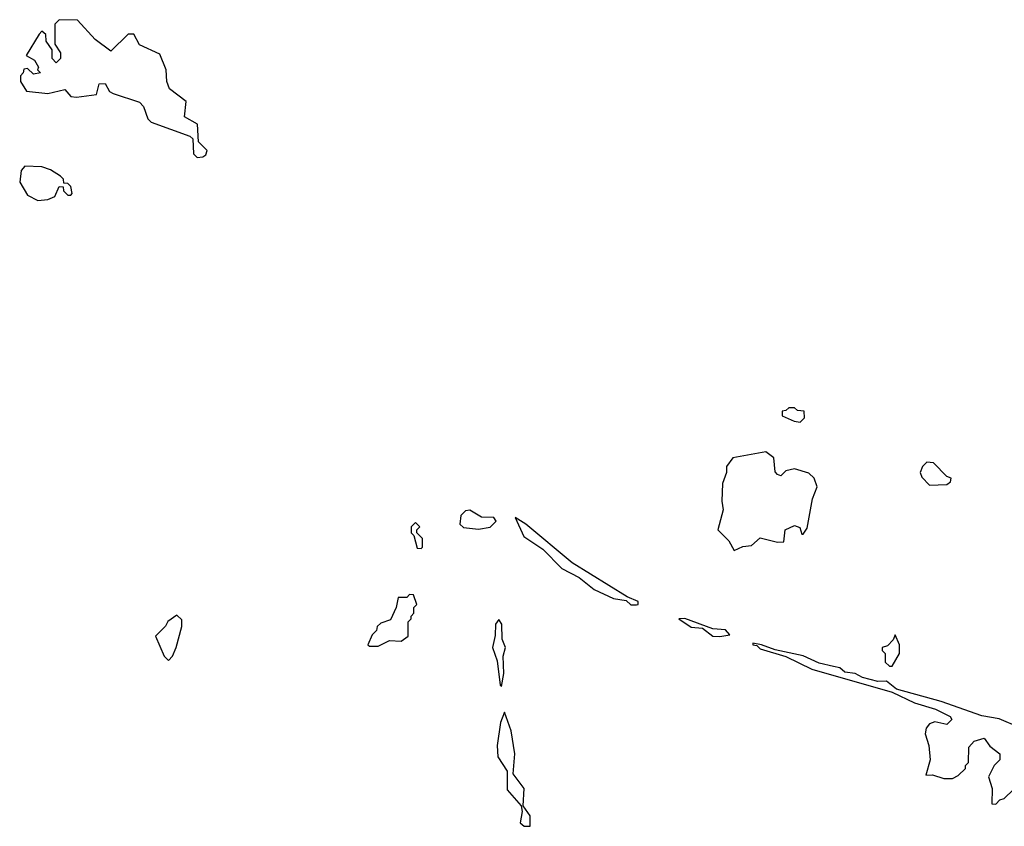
# Model space of a CAD drawing. Extents: x 2701205 to 2963787, y 496209 to 720276.
# Tile 9 of 154: x 2715638 to 2719065, y 691433 to 694240. Entities that reach past the tile are written whole.
import ezdxf

# ---------------------------------------------------------------- set-up
doc = ezdxf.new("R2010")
doc.units = 0

msp = doc.modelspace()

# ---------------------------------------------------------------- linework, layer by layer
at = {"layer": '0CON05XD'}
for points in [[(2716255, 693760), (2716275, 693762.5), (2716285, 693770), (2716290, 693785), (2716260, 693815), (2716257, 693877), (2716211.7, 693901.7), (2716217.5, 693955), (2716159.3, 693999.3), (2716150, 694025), (2716147.5, 694065), (2716125, 694120), (2716055, 694152.5), (2716035, 694190), (2716015, 694190), (2715955, 694130), (2715900.7, 694170.7), (2715838.3, 694238.3), (2715775, 694240), (2715760, 694225), (2715760, 694155), (2715780, 694125), (2715780, 694105), (2715765, 694090), (2715750, 694105), (2715750, 694135), (2715730, 694165), (2715728.3, 694188.3), (2715715, 694200), (2715705, 694190), (2715660, 694115), (2715689.3, 694099.3), (2715702.5, 694075), (2715700, 694065), (2715710, 694055), (2715685, 694050), (2715665, 694070), (2715651.7, 694068.3), (2715650, 694055), (2715640, 694045), (2715640, 694025), (2715661.7, 693991.7), (2715735, 693983.3), (2715795, 693997.5), (2715815, 693972.5), (2715835, 693970), (2715905, 693980), (2715913.6, 694016.4), (2715935, 694017.5), (2715950.7, 693990.7), (2715963, 693983), (2716055, 693952.5), (2716068.3, 693938.3), (2716083.3, 693895), (2716095, 693883.3), (2716230, 693835), (2716240, 693825), (2716243, 693773), (2716255, 693760)], [(2715700.7, 693610.7), (2715735, 693613.8), (2715760, 693625), (2715775, 693660), (2715788.3, 693658.3), (2715790, 693645), (2715805, 693630), (2715815, 693630), (2715820, 693635), (2715815, 693660), (2715805, 693670), (2715791.7, 693671.7), (2715790, 693685), (2715780, 693695), (2715745, 693717.5), (2715715, 693727.5), (2715655, 693730), (2715642.5, 693715), (2715637.5, 693675), (2715665, 693630), (2715700.7, 693610.7)], [(2718355, 692840), (2718370, 692855), (2718368.3, 692878.3), (2718345, 692880), (2718335, 692890), (2718315, 692890), (2718305, 692880), (2718291.7, 692878.3), (2718291.7, 692861.7), (2718333, 692843), (2718355, 692840)], [(2718125, 692392.5), (2718155, 692407.5), (2718185, 692410), (2718215, 692437.5), (2718275, 692422.5), (2718297, 692423), (2718302.5, 692465), (2718335, 692480), (2718353, 692473), (2718360, 692450), (2718365, 692450), (2718379.3, 692470.7), (2718397.3, 692572.7), (2718414, 692615), (2718403.3, 692645), (2718385, 692662.5), (2718335, 692677.5), (2718305, 692670), (2718287, 692653), (2718275, 692657.5), (2718267, 692667), (2718262.5, 692715), (2718235, 692736.7), (2718120, 692715), (2718097.5, 692685), (2718097.5, 692665), (2718083.9, 692626.1), (2718081.2, 692565), (2718086.2, 692535), (2718067.5, 692465), (2718106.4, 692426.4), (2718125, 692392.5)], [(2718805, 692620), (2718865, 692622.5), (2718878.3, 692631.7), (2718880, 692645), (2718865, 692650), (2718818.3, 692698.3), (2718795, 692700), (2718780, 692685), (2718772.5, 692665), (2718778.3, 692648.3), (2718805, 692620)], [(2717235, 692467.5), (2717275, 692473.8), (2717296, 692495), (2717287.7, 692507.7), (2717245, 692508.8), (2717205, 692533.3), (2717189.3, 692530.7), (2717173.3, 692515), (2717170, 692485), (2717183, 692473), (2717235, 692467.5)], [(2717785, 692203.8), (2717790, 692205), (2717790, 692215), (2717751.7, 692231.7), (2717560.5, 692350.5), (2717400, 692485), (2717362.5, 692507.5), (2717392.2, 692442.2), (2717458.1, 692398.1), (2717525, 692330), (2717585, 692298.8), (2717637.3, 692257.3), (2717705, 692226.2), (2717748.8, 692218.8), (2717765, 692203.8), (2717785, 692203.8)], [(2717035, 692400), (2717040, 692405), (2717040, 692435), (2717020, 692455), (2717020, 692465), (2717030, 692475), (2717015, 692490), (2717000, 692475), (2717000, 692455), (2717010, 692445), (2717021.7, 692401.7), (2717035, 692400)], [(2716885, 692060), (2716925, 692080), (2716965, 692077.5), (2716990, 692095), (2716990, 692145), (2717000, 692155), (2717000, 692165), (2717010, 692175), (2717010, 692195), (2717020, 692205), (2717008.3, 692238.3), (2716995, 692240), (2716985, 692230), (2716955, 692230), (2716947.5, 692195), (2716928.3, 692151.7), (2716895, 692140), (2716881.7, 692128.3), (2716880, 692115), (2716865, 692100), (2716850, 692065), (2716855, 692060), (2716885, 692060)], [(2716155, 692010), (2716170, 692025), (2716182.5, 692055), (2716201.7, 692128.3), (2716201.7, 692151.7), (2716185, 692167.5), (2716153.6, 692146.4), (2716145, 692130), (2716110, 692095), (2716140, 692025), (2716155, 692010)], [(2717315, 691920), (2717322.5, 691965), (2717320, 692025), (2717328.8, 692055), (2717316.7, 692085), (2717316.1, 692136.1), (2717305, 692152.5), (2717293.9, 692136.1), (2717293, 692097), (2717283.3, 692055), (2717299.3, 692009.3), (2717310, 691925), (2717315, 691920)], [(2718075, 692094), (2718110, 692100), (2718095, 692116.7), (2718050.7, 692120.7), (2717953.3, 692156.7), (2717932.5, 692155), (2717975, 692126.7), (2718015, 692122.5), (2718050, 692095), (2718075, 692094)], [(2718675, 691990), (2718700, 692035), (2718700, 692065), (2718685, 692100), (2718678.3, 692081.7), (2718658.3, 692061.7), (2718640, 692055), (2718640, 692045), (2718650, 692035), (2718650, 692005), (2718665, 691990), (2718675, 691990)], [(2719117.4, 691777.4), (2719047.1, 691807.1), (2718987.3, 691817.3), (2718845, 691867.1), (2718690.3, 691910.3), (2718655, 691938.8), (2718625, 691937.1), (2718570.9, 691950.9), (2718545.4, 691965.4), (2718510, 691970), (2718492.5, 691985), (2718470.3, 691989.7), (2718420.7, 692000.7), (2718365, 692026.7), (2718267.7, 692047.7), (2718220, 692065), (2718190, 692070), (2718190, 692065), (2718203, 692063), (2718215, 692051.2), (2718305, 692023.8), (2718395, 691980), (2718675, 691900), (2718752.7, 691862.7), (2718825, 691841.2), (2718876.7, 691815), (2718882.5, 691805), (2718865, 691787.5), (2718823.6, 691796.4), (2718805, 691790), (2718793.3, 691775), (2718790, 691755), (2718802.5, 691715), (2718806.7, 691665), (2718791.7, 691611.7), (2718815, 691612.5), (2718855, 691600), (2718885, 691600), (2718905, 691610), (2718930, 691635), (2718930, 691645), (2718940, 691655), (2718941.7, 691708.3), (2718960, 691730), (2718995, 691740), (2719015, 691712.5), (2719050, 691685), (2719050, 691665), (2719030, 691645), (2719010, 691605), (2719022.5, 691565), (2719021.7, 691511.7), (2719035, 691510), (2719050, 691525), (2719065, 691530), (2719128.3, 691591.7)], [(2717415, 691433.3), (2717415, 691470), (2717390, 691505), (2717393.8, 691565), (2717355.8, 691615.8), (2717360.8, 691685), (2717348.8, 691765), (2717325, 691830), (2717311.2, 691795), (2717300, 691715), (2717302, 691675), (2717334.3, 691625), (2717335, 691560), (2717383.3, 691505), (2717386.7, 691485), (2717380, 691445), (2717393.6, 691433.6), (2717415, 691433.3)]]:
    msp.add_lwpolyline(points, dxfattribs=at)

doc.saveas('drawing.dxf')
